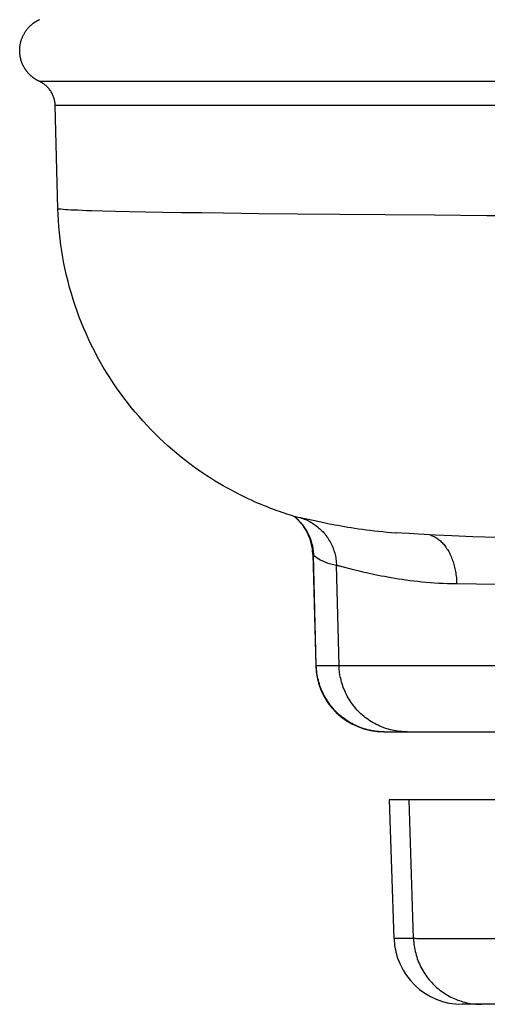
# Model space of a CAD drawing. Header units: millimetres. Extents: x 2060 to 2634, y 1467 to 1764.
# Tile 8 of 64: x 2536.224 to 2536.745, y 1576.956 to 1578.055. Entities that reach past the tile are written whole.
import ezdxf

# ---------------------------------------------------------------- set-up
doc = ezdxf.new("R2010")
doc.units = ezdxf.units.MM

msp = doc.modelspace()

# ---------------------------------------------------------------- linework, layer by layer
at = {"linetype": 'Continuous'}
for p, q in [((2536.2396, 1578.0507), (2536.24, 1578.051)), ((2536.24, 1578.051), (2536.2403, 1578.0513)), ((2536.2403, 1578.0513), (2536.2407, 1578.0515)), ((2536.2407, 1578.0515), (2536.2411, 1578.0518)), ((2536.2411, 1578.0518), (2536.2415, 1578.052)), ((2536.2415, 1578.052), (2536.2418, 1578.0523)), ((2536.2418, 1578.0523), (2536.2422, 1578.0525)), ((2536.2422, 1578.0525), (2536.2426, 1578.0527)), ((2536.2426, 1578.0527), (2536.243, 1578.053)), ((2536.243, 1578.053), (2536.2433, 1578.0532)), ((2536.2433, 1578.0532), (2536.2437, 1578.0534)), ((2536.2437, 1578.0534), (2536.2441, 1578.0536)), ((2536.2441, 1578.0536), (2536.2445, 1578.0538)), ((2536.2445, 1578.0538), (2536.2448, 1578.054)), ((2536.2448, 1578.054), (2536.2452, 1578.0542)), ((2536.2452, 1578.0542), (2536.2456, 1578.0543)), ((2536.2456, 1578.0543), (2536.246, 1578.0545)), ((2536.246, 1578.0545), (2536.2461, 1578.0546)), ((2536.2296, 1578.0399), (2536.23, 1578.0404)), ((2536.23, 1578.0404), (2536.2303, 1578.041)), ((2536.2303, 1578.041), (2536.2307, 1578.0415)), ((2536.2307, 1578.0415), (2536.231, 1578.042)), ((2536.231, 1578.042), (2536.2314, 1578.0425)), ((2536.2314, 1578.0425), (2536.2318, 1578.043)), ((2536.2318, 1578.043), (2536.2321, 1578.0435)), ((2536.2321, 1578.0435), (2536.2325, 1578.0439)), ((2536.2325, 1578.0439), (2536.2329, 1578.0444)), ((2536.2329, 1578.0444), (2536.2332, 1578.0448)), ((2536.2332, 1578.0448), (2536.2336, 1578.0453)), ((2536.2336, 1578.0453), (2536.234, 1578.0457)), ((2536.234, 1578.0457), (2536.2344, 1578.0461)), ((2536.2344, 1578.0461), (2536.2347, 1578.0465)), ((2536.2347, 1578.0465), (2536.2351, 1578.0469)), ((2536.2351, 1578.0469), (2536.2355, 1578.0472)), ((2536.2355, 1578.0472), (2536.2359, 1578.0476)), ((2536.2359, 1578.0476), (2536.2362, 1578.0479)), ((2536.2362, 1578.0479), (2536.2366, 1578.0483)), ((2536.2366, 1578.0483), (2536.237, 1578.0486)), ((2536.237, 1578.0486), (2536.2373, 1578.0489)), ((2536.2373, 1578.0489), (2536.2377, 1578.0493)), ((2536.2377, 1578.0493), (2536.2381, 1578.0496)), ((2536.2381, 1578.0496), (2536.2385, 1578.0499)), ((2536.2385, 1578.0499), (2536.2388, 1578.0502)), ((2536.2388, 1578.0502), (2536.2392, 1578.0505)), ((2536.2392, 1578.0505), (2536.2396, 1578.0507)), ((2536.2251, 1578.0288), (2536.2253, 1578.0296)), ((2536.2253, 1578.0296), (2536.2255, 1578.0304)), ((2536.2255, 1578.0304), (2536.2258, 1578.0312)), ((2536.2258, 1578.0312), (2536.226, 1578.0319)), ((2536.226, 1578.0319), (2536.2263, 1578.0327)), ((2536.2263, 1578.0327), (2536.2265, 1578.0334)), ((2536.2265, 1578.0334), (2536.2268, 1578.0341)), ((2536.2268, 1578.0341), (2536.2271, 1578.0349)), ((2536.2271, 1578.0349), (2536.2274, 1578.0355)), ((2536.2274, 1578.0355), (2536.2277, 1578.0362)), ((2536.2277, 1578.0362), (2536.228, 1578.0369)), ((2536.228, 1578.0369), (2536.2283, 1578.0375)), ((2536.2283, 1578.0375), (2536.2286, 1578.0381)), ((2536.2286, 1578.0381), (2536.229, 1578.0387)), ((2536.229, 1578.0387), (2536.2293, 1578.0393)), ((2536.2293, 1578.0393), (2536.2296, 1578.0399)), ((2536.2241, 1578.021), (2536.2242, 1578.0218)), ((2536.2241, 1578.0203), (2536.2241, 1578.021)), ((2536.2241, 1578.0196), (2536.2241, 1578.0203)), ((2536.2241, 1578.0189), (2536.2241, 1578.0196)), ((2536.2242, 1578.0182), (2536.2241, 1578.0189)), ((2536.2242, 1578.0233), (2536.2243, 1578.0241)), ((2536.2242, 1578.0226), (2536.2242, 1578.0233)), ((2536.2242, 1578.0218), (2536.2242, 1578.0226)), ((2536.2242, 1578.0175), (2536.2242, 1578.0182)), ((2536.2243, 1578.0241), (2536.2244, 1578.0249)), ((2536.2244, 1578.0249), (2536.2245, 1578.0257)), ((2536.2245, 1578.0257), (2536.2246, 1578.0265)), ((2536.2246, 1578.0265), (2536.2248, 1578.0273)), ((2536.2248, 1578.0273), (2536.2249, 1578.028)), ((2536.2249, 1578.028), (2536.2251, 1578.0288)), ((2536.2243, 1578.0168), (2536.2242, 1578.0175)), ((2536.2243, 1578.0161), (2536.2243, 1578.0168)), ((2536.2244, 1578.0154), (2536.2243, 1578.0161)), ((2536.2245, 1578.0148), (2536.2244, 1578.0154)), ((2536.2246, 1578.0141), (2536.2245, 1578.0148)), ((2536.2247, 1578.0135), (2536.2246, 1578.0141)), ((2536.2248, 1578.0129), (2536.2247, 1578.0135)), ((2536.2249, 1578.0123), (2536.2248, 1578.0129)), ((2536.2251, 1578.0117), (2536.2249, 1578.0123)), ((2536.2252, 1578.0111), (2536.2251, 1578.0117)), ((2536.2254, 1578.0105), (2536.2252, 1578.0111)), ((2536.2255, 1578.0099), (2536.2254, 1578.0105)), ((2536.2257, 1578.0093), (2536.2255, 1578.0099)), ((2536.2258, 1578.0088), (2536.2257, 1578.0093)), ((2536.226, 1578.0082), (2536.2258, 1578.0088)), ((2536.2262, 1578.0077), (2536.226, 1578.0082)), ((2536.2264, 1578.0072), (2536.2262, 1578.0077)), ((2536.2266, 1578.0066), (2536.2264, 1578.0072)), ((2536.2268, 1578.0061), (2536.2266, 1578.0066)), ((2536.227, 1578.0056), (2536.2268, 1578.0061)), ((2536.2272, 1578.0051), (2536.227, 1578.0056)), ((2536.2274, 1578.0046), (2536.2272, 1578.0051)), ((2536.2277, 1578.0041), (2536.2274, 1578.0046)), ((2536.2279, 1578.0036), (2536.2277, 1578.0041)), ((2536.2281, 1578.0032), (2536.2279, 1578.0036)), ((2536.2283, 1578.0027), (2536.2281, 1578.0032)), ((2536.2286, 1578.0022), (2536.2283, 1578.0027)), ((2536.2288, 1578.0018), (2536.2286, 1578.0022)), ((2536.2291, 1578.0014), (2536.2288, 1578.0018)), ((2536.2293, 1578.0009), (2536.2291, 1578.0014)), ((2536.2296, 1578.0005), (2536.2293, 1578.0009)), ((2536.2298, 1578.0001), (2536.2296, 1578.0005)), ((2536.2301, 1577.9997), (2536.2298, 1578.0001)), ((2536.2303, 1577.9993), (2536.2301, 1577.9997)), ((2536.2306, 1577.9989), (2536.2303, 1577.9993)), ((2536.2309, 1577.9985), (2536.2306, 1577.9989)), ((2536.2311, 1577.9981), (2536.2309, 1577.9985)), ((2536.2314, 1577.9977), (2536.2311, 1577.9981)), ((2536.2317, 1577.9974), (2536.2314, 1577.9977)), ((2536.2319, 1577.997), (2536.2317, 1577.9974)), ((2536.2322, 1577.9967), (2536.2319, 1577.997)), ((2536.2325, 1577.9963), (2536.2322, 1577.9967)), ((2536.2328, 1577.996), (2536.2325, 1577.9963)), ((2536.233, 1577.9957), (2536.2328, 1577.996)), ((2536.2333, 1577.9953), (2536.233, 1577.9957)), ((2536.2336, 1577.995), (2536.2333, 1577.9953)), ((2536.2339, 1577.9947), (2536.2336, 1577.995)), ((2536.2341, 1577.9944), (2536.2339, 1577.9947)), ((2536.2344, 1577.9941), (2536.2341, 1577.9944)), ((2536.2347, 1577.9938), (2536.2344, 1577.9941)), ((2536.235, 1577.9936), (2536.2347, 1577.9938)), ((2536.2352, 1577.9933), (2536.235, 1577.9936)), ((2536.2355, 1577.993), (2536.2352, 1577.9933)), ((2536.2358, 1577.9927), (2536.2355, 1577.993)), ((2536.236, 1577.9925), (2536.2358, 1577.9927)), ((2536.2363, 1577.9922), (2536.236, 1577.9925)), ((2536.2366, 1577.992), (2536.2363, 1577.9922)), ((2536.2369, 1577.9917), (2536.2366, 1577.992)), ((2536.2371, 1577.9915), (2536.2369, 1577.9917)), ((2536.2374, 1577.9912), (2536.2371, 1577.9915)), ((2536.2377, 1577.991), (2536.2374, 1577.9912)), ((2536.238, 1577.9908), (2536.2377, 1577.991)), ((2536.2382, 1577.9906), (2536.238, 1577.9908)), ((2536.2385, 1577.9903), (2536.2382, 1577.9906)), ((2536.2388, 1577.9901), (2536.2385, 1577.9903)), ((2536.2391, 1577.9899), (2536.2388, 1577.9901)), ((2536.2394, 1577.9897), (2536.2391, 1577.9899)), ((2536.2396, 1577.9895), (2536.2394, 1577.9897)), ((2536.2399, 1577.9893), (2536.2396, 1577.9895)), ((2536.2402, 1577.9891), (2536.2399, 1577.9893)), ((2536.2405, 1577.9889), (2536.2402, 1577.9891)), ((2536.2407, 1577.9887), (2536.2405, 1577.9889)), ((2536.241, 1577.9885), (2536.2407, 1577.9887)), ((2536.2413, 1577.9883), (2536.241, 1577.9885)), ((2536.2416, 1577.9882), (2536.2413, 1577.9883)), ((2536.2418, 1577.988), (2536.2416, 1577.9882)), ((2536.2421, 1577.9878), (2536.2418, 1577.988)), ((2536.2424, 1577.9876), (2536.2421, 1577.9878)), ((2536.2427, 1577.9875), (2536.2424, 1577.9876)), ((2536.2429, 1577.9873), (2536.2427, 1577.9875)), ((2536.2432, 1577.9872), (2536.2429, 1577.9873)), ((2536.2435, 1577.987), (2536.2432, 1577.9872)), ((2536.2438, 1577.9868), (2536.2435, 1577.987)), ((2536.244, 1577.9867), (2536.2438, 1577.9868)), ((2536.2443, 1577.9865), (2536.244, 1577.9867)), ((2536.2446, 1577.9864), (2536.2443, 1577.9865)), ((2536.2449, 1577.9863), (2536.2446, 1577.9864)), ((2536.2452, 1577.9861), (2536.2449, 1577.9863)), ((2536.2454, 1577.986), (2536.2452, 1577.9861)), ((2536.2457, 1577.9859), (2536.2454, 1577.986)), ((2536.246, 1577.9857), (2536.2457, 1577.9859)), ((2536.2461, 1577.9857), (2536.246, 1577.9857)), ((2540.8731, 1577.9857), (2536.2461, 1577.9857)), ((2536.2465, 1577.9855), (2536.2461, 1577.9857)), ((2536.2474, 1577.985), (2536.2465, 1577.9855)), ((2536.2483, 1577.9845), (2536.2474, 1577.985)), ((2536.2492, 1577.984), (2536.2483, 1577.9845)), ((2536.25, 1577.9835), (2536.2492, 1577.984)), ((2536.2509, 1577.9829), (2536.25, 1577.9835)), ((2536.2517, 1577.9823), (2536.2509, 1577.9829)), ((2536.2525, 1577.9816), (2536.2517, 1577.9823)), ((2536.2533, 1577.981), (2536.2525, 1577.9816)), ((2536.2541, 1577.9803), (2536.2533, 1577.981)), ((2536.2548, 1577.9796), (2536.2541, 1577.9803)), ((2536.2555, 1577.9788), (2536.2548, 1577.9796)), ((2536.2562, 1577.9781), (2536.2555, 1577.9788)), ((2536.2569, 1577.9773), (2536.2562, 1577.9781)), ((2536.2575, 1577.9765), (2536.2569, 1577.9773)), ((2536.2581, 1577.9756), (2536.2575, 1577.9765)), ((2536.2587, 1577.9748), (2536.2581, 1577.9756)), ((2536.2592, 1577.9739), (2536.2587, 1577.9748)), ((2536.2598, 1577.973), (2536.2592, 1577.9739)), ((2536.2603, 1577.9721), (2536.2598, 1577.973)), ((2536.2607, 1577.9712), (2536.2603, 1577.9721)), ((2536.2611, 1577.9703), (2536.2607, 1577.9712)), ((2536.2615, 1577.9693), (2536.2611, 1577.9703)), ((2536.2619, 1577.9684), (2536.2615, 1577.9693)), ((2536.2622, 1577.9674), (2536.2619, 1577.9684)), ((2536.2625, 1577.9664), (2536.2622, 1577.9674)), ((2536.2628, 1577.9654), (2536.2625, 1577.9664)), ((2536.263, 1577.9644), (2536.2628, 1577.9654)), ((2536.2632, 1577.9634), (2536.263, 1577.9644)), ((2536.2634, 1577.9624), (2536.2632, 1577.9634)), ((2536.2635, 1577.9614), (2536.2634, 1577.9624)), ((2536.2636, 1577.9603), (2536.2635, 1577.9614)), ((2536.2637, 1577.9593), (2536.2636, 1577.9603)), ((2536.2637, 1577.9589), (2536.2637, 1577.9593)), ((2536.2639, 1577.9589), (2536.2637, 1577.9589)), ((2536.2667, 1577.8437), (2536.2637, 1577.9589)), ((2536.2714, 1577.9589), (2536.2639, 1577.9589)), ((2536.2743, 1577.9589), (2536.2714, 1577.9589)), ((2536.2854, 1577.9589), (2536.2743, 1577.9589)), ((2536.29, 1577.9589), (2536.2854, 1577.9589)), ((2536.2951, 1577.9589), (2536.29, 1577.9589)), ((2536.3006, 1577.9589), (2536.2951, 1577.9589)), ((2536.3511, 1577.9589), (2536.3006, 1577.9589)), ((2536.3601, 1577.9589), (2536.3511, 1577.9589)), ((2536.3695, 1577.9589), (2536.3601, 1577.9589)), ((2536.3793, 1577.9589), (2536.3695, 1577.9589)), ((2536.3895, 1577.9589), (2536.3793, 1577.9589)), ((2536.4228, 1577.9589), (2536.3895, 1577.9589)), ((2536.4347, 1577.9589), (2536.4228, 1577.9589)), ((2536.447, 1577.9589), (2536.4347, 1577.9589)), ((2536.4598, 1577.9589), (2536.447, 1577.9589)), ((2536.4729, 1577.9589), (2536.4598, 1577.9589)), ((2536.4865, 1577.9589), (2536.4729, 1577.9589)), ((2536.5149, 1577.9589), (2536.4865, 1577.9589)), ((2536.5297, 1577.9589), (2536.5149, 1577.9589)), ((2536.545, 1577.9589), (2536.5297, 1577.9589)), ((2536.5607, 1577.9589), (2536.545, 1577.9589)), ((2536.5768, 1577.9589), (2536.5607, 1577.9589)), ((2536.5934, 1577.9589), (2536.5768, 1577.9589)), ((2536.6104, 1577.9589), (2536.5934, 1577.9589)), ((2536.6278, 1577.9589), (2536.6104, 1577.9589)), ((2536.7823, 1577.9589), (2536.6278, 1577.9589)), ((2536.2669, 1577.8376), (2536.2667, 1577.8437)), ((2536.267, 1577.8435), (2536.2667, 1577.8437)), ((2536.2667, 1577.8437), (2536.2667, 1577.8437)), ((2536.2677, 1577.8433), (2536.267, 1577.8435)), ((2536.2689, 1577.8431), (2536.2677, 1577.8433)), ((2536.2705, 1577.843), (2536.2689, 1577.8431)), ((2536.2725, 1577.8428), (2536.2705, 1577.843)), ((2536.275, 1577.8426), (2536.2725, 1577.8428)), ((2536.2779, 1577.8424), (2536.275, 1577.8426)), ((2536.2812, 1577.8422), (2536.2779, 1577.8424)), ((2536.285, 1577.842), (2536.2812, 1577.8422)), ((2536.2673, 1577.8307), (2536.2669, 1577.8376)), ((2536.2892, 1577.8419), (2536.285, 1577.842)), ((2536.2939, 1577.8417), (2536.2892, 1577.8419)), ((2536.299, 1577.8415), (2536.2939, 1577.8417)), ((2536.3045, 1577.8413), (2536.299, 1577.8415)), ((2536.3169, 1577.841), (2536.3045, 1577.8413)), ((2536.331, 1577.8406), (2536.3169, 1577.841)), ((2536.3468, 1577.8403), (2536.331, 1577.8406)), ((2536.3643, 1577.8399), (2536.3468, 1577.8403)), ((2536.3836, 1577.8396), (2536.3643, 1577.8399)), ((2536.4045, 1577.8392), (2536.3836, 1577.8396)), ((2536.4271, 1577.8389), (2536.4045, 1577.8392)), ((2536.4513, 1577.8386), (2536.4271, 1577.8389)), ((2536.4907, 1577.8381), (2536.4513, 1577.8386)), ((2536.5338, 1577.8376), (2536.4907, 1577.8381)), ((2536.5808, 1577.8372), (2536.5338, 1577.8376)), ((2536.6317, 1577.8367), (2536.5808, 1577.8372)), ((2536.6864, 1577.8363), (2536.6317, 1577.8367)), ((2536.7448, 1577.8359), (2536.6864, 1577.8363)), ((2536.8069, 1577.8355), (2536.7448, 1577.8359)), ((2536.2677, 1577.8238), (2536.2673, 1577.8307)), ((2536.2684, 1577.8169), (2536.2677, 1577.8238)), ((2536.2691, 1577.81), (2536.2684, 1577.8169)), ((2536.27, 1577.8031), (2536.2691, 1577.81)), ((2536.271, 1577.7962), (2536.27, 1577.8031)), ((2536.2722, 1577.7894), (2536.271, 1577.7962)), ((2536.2734, 1577.7826), (2536.2722, 1577.7894)), ((2536.2748, 1577.7758), (2536.2734, 1577.7826)), ((2536.2763, 1577.7691), (2536.2748, 1577.7758)), ((2536.278, 1577.7624), (2536.2763, 1577.7691)), ((2536.2798, 1577.7557), (2536.278, 1577.7624)), ((2536.2817, 1577.749), (2536.2798, 1577.7557)), ((2536.2837, 1577.7424), (2536.2817, 1577.749)), ((2536.2858, 1577.7358), (2536.2837, 1577.7424)), ((2536.2881, 1577.7293), (2536.2858, 1577.7358)), ((2536.2905, 1577.7228), (2536.2881, 1577.7293)), ((2536.293, 1577.7164), (2536.2905, 1577.7228)), ((2536.2957, 1577.71), (2536.293, 1577.7164)), ((2536.2984, 1577.7037), (2536.2957, 1577.71)), ((2536.3013, 1577.6974), (2536.2984, 1577.7037)), ((2536.3043, 1577.6912), (2536.3013, 1577.6974)), ((2536.3074, 1577.685), (2536.3043, 1577.6912)), ((2536.3106, 1577.6789), (2536.3074, 1577.685)), ((2536.3139, 1577.6729), (2536.3106, 1577.6789)), ((2536.3173, 1577.6669), (2536.3139, 1577.6729)), ((2536.3209, 1577.661), (2536.3173, 1577.6669)), ((2536.3245, 1577.6552), (2536.3209, 1577.661)), ((2536.3283, 1577.6495), (2536.3245, 1577.6552)), ((2536.3321, 1577.6438), (2536.3283, 1577.6495)), ((2536.3361, 1577.6383), (2536.3321, 1577.6438)), ((2536.3401, 1577.6328), (2536.3361, 1577.6383)), ((2536.3442, 1577.6274), (2536.3401, 1577.6328)), ((2536.3485, 1577.622), (2536.3442, 1577.6274)), ((2536.3528, 1577.6168), (2536.3485, 1577.622)), ((2536.3572, 1577.6117), (2536.3528, 1577.6168)), ((2536.3616, 1577.6067), (2536.3572, 1577.6117)), ((2536.3662, 1577.6018), (2536.3616, 1577.6067)), ((2536.3707, 1577.5969), (2536.3662, 1577.6018)), ((2536.3754, 1577.5922), (2536.3707, 1577.5969)), ((2536.3801, 1577.5877), (2536.3754, 1577.5922)), ((2536.3849, 1577.5832), (2536.3801, 1577.5877)), ((2536.3897, 1577.5788), (2536.3849, 1577.5832)), ((2536.3945, 1577.5746), (2536.3897, 1577.5788)), ((2536.3993, 1577.5705), (2536.3945, 1577.5746)), ((2536.4042, 1577.5666), (2536.3993, 1577.5705)), ((2536.409, 1577.5627), (2536.4042, 1577.5666)), ((2536.4139, 1577.5591), (2536.409, 1577.5627)), ((2536.4187, 1577.5555), (2536.4139, 1577.5591)), ((2536.4235, 1577.5521), (2536.4187, 1577.5555)), ((2536.4282, 1577.5488), (2536.4235, 1577.5521)), ((2536.4329, 1577.5457), (2536.4282, 1577.5488)), ((2536.4375, 1577.5427), (2536.4329, 1577.5457)), ((2536.4421, 1577.5399), (2536.4375, 1577.5427)), ((2536.4466, 1577.5372), (2536.4421, 1577.5399)), ((2536.451, 1577.5346), (2536.4466, 1577.5372)), ((2536.4552, 1577.5322), (2536.451, 1577.5346)), ((2536.4594, 1577.5299), (2536.4552, 1577.5322)), ((2536.4635, 1577.5277), (2536.4594, 1577.5299)), ((2536.4675, 1577.5256), (2536.4635, 1577.5277)), ((2536.4714, 1577.5237), (2536.4675, 1577.5256)), ((2536.4752, 1577.5218), (2536.4714, 1577.5237)), ((2536.4789, 1577.5201), (2536.4752, 1577.5218)), ((2536.4825, 1577.5184), (2536.4789, 1577.5201)), ((2536.486, 1577.5168), (2536.4825, 1577.5184)), ((2536.4894, 1577.5153), (2536.486, 1577.5168)), ((2536.4927, 1577.5139), (2536.4894, 1577.5153)), ((2536.496, 1577.5126), (2536.4927, 1577.5139)), ((2536.4991, 1577.5113), (2536.496, 1577.5126)), ((2536.5022, 1577.5101), (2536.4991, 1577.5113)), ((2536.5052, 1577.5089), (2536.5022, 1577.5101)), ((2536.5082, 1577.5078), (2536.5052, 1577.5089)), ((2536.5111, 1577.5068), (2536.5082, 1577.5078)), ((2536.5139, 1577.5058), (2536.5111, 1577.5068)), ((2536.5166, 1577.5049), (2536.5139, 1577.5058)), ((2536.5193, 1577.5039), (2536.5166, 1577.5049)), ((2536.522, 1577.5031), (2536.5193, 1577.5039)), ((2536.5246, 1577.5022), (2536.522, 1577.5031)), ((2536.5271, 1577.5014), (2536.5246, 1577.5022)), ((2536.5294, 1577.5007), (2536.5271, 1577.5014)), ((2536.5294, 1577.5007), (2536.5315, 1577.5002)), ((2536.5302, 1577.5002), (2536.5298, 1577.5006)), ((2536.5302, 1577.5002), (2536.5303, 1577.5002)), ((2536.5307, 1577.4998), (2536.5302, 1577.5002)), ((2536.5303, 1577.5002), (2536.5316, 1577.4991)), ((2536.5313, 1577.4994), (2536.5307, 1577.4998)), ((2536.5318, 1577.499), (2536.5313, 1577.4994)), ((2536.5315, 1577.5002), (2536.534, 1577.4996)), ((2536.5316, 1577.4991), (2536.5318, 1577.499)), ((2536.5323, 1577.4985), (2536.5318, 1577.499)), ((2536.5323, 1577.4985), (2536.5329, 1577.498)), ((2536.5328, 1577.498), (2536.5323, 1577.4985)), ((2536.5334, 1577.4975), (2536.5328, 1577.498)), ((2536.5329, 1577.498), (2536.5341, 1577.4968)), ((2536.5339, 1577.497), (2536.5334, 1577.4975)), ((2536.5345, 1577.4964), (2536.5339, 1577.497)), ((2536.534, 1577.4996), (2536.5366, 1577.4991)), ((2536.5341, 1577.4968), (2536.5354, 1577.4956)), ((2536.5351, 1577.4958), (2536.5345, 1577.4964)), ((2536.5357, 1577.4952), (2536.5351, 1577.4958)), ((2536.5354, 1577.4956), (2536.5365, 1577.4944)), ((2536.5363, 1577.4945), (2536.5357, 1577.4952)), ((2536.5369, 1577.4938), (2536.5363, 1577.4945)), ((2536.5365, 1577.4944), (2536.5377, 1577.4931)), ((2536.5366, 1577.4991), (2536.5382, 1577.4986)), ((2536.5366, 1577.4991), (2536.5372, 1577.4991)), ((2536.5376, 1577.4931), (2536.5369, 1577.4938)), ((2536.5372, 1577.4991), (2536.5379, 1577.4989)), ((2536.5382, 1577.4923), (2536.5376, 1577.4931)), ((2536.5377, 1577.4931), (2536.5388, 1577.4918)), ((2536.5379, 1577.4989), (2536.5388, 1577.4987)), ((2536.5382, 1577.4986), (2536.5398, 1577.4981)), ((2536.5389, 1577.4915), (2536.5382, 1577.4923)), ((2536.5388, 1577.4987), (2536.5398, 1577.4985)), ((2536.5388, 1577.4918), (2536.5398, 1577.4905)), ((2536.5396, 1577.4906), (2536.5389, 1577.4915)), ((2536.5398, 1577.4985), (2536.5423, 1577.498)), ((2536.5398, 1577.4981), (2536.5414, 1577.4975)), ((2536.5414, 1577.4975), (2536.543, 1577.4968)), ((2536.5423, 1577.498), (2536.5532, 1577.4957)), ((2536.543, 1577.4968), (2536.5445, 1577.4961)), ((2536.5445, 1577.4961), (2536.5461, 1577.4954)), ((2536.5461, 1577.4954), (2536.5476, 1577.4946)), ((2536.5476, 1577.4946), (2536.549, 1577.4937)), ((2536.549, 1577.4937), (2536.5505, 1577.4929)), ((2536.5505, 1577.4929), (2536.5519, 1577.4919)), ((2536.5519, 1577.4919), (2536.5533, 1577.491)), ((2536.5532, 1577.4957), (2536.5579, 1577.4946)), ((2536.5533, 1577.491), (2536.5547, 1577.49)), ((2536.5579, 1577.4946), (2536.5632, 1577.4935)), ((2536.5632, 1577.4935), (2536.5691, 1577.4923)), ((2536.5691, 1577.4923), (2536.5722, 1577.4917)), ((2536.5722, 1577.4917), (2536.5755, 1577.4911)), ((2536.5755, 1577.4911), (2536.5789, 1577.4905)), ((2536.5402, 1577.4897), (2536.5396, 1577.4906)), ((2536.5398, 1577.4905), (2536.5409, 1577.4891)), ((2536.5409, 1577.4887), (2536.5402, 1577.4897)), ((2536.5409, 1577.4891), (2536.5418, 1577.4877)), ((2536.5416, 1577.4877), (2536.5409, 1577.4887)), ((2536.5423, 1577.4866), (2536.5416, 1577.4877)), ((2536.5418, 1577.4877), (2536.5428, 1577.4863)), ((2536.543, 1577.4855), (2536.5423, 1577.4866)), ((2536.5428, 1577.4863), (2536.5437, 1577.4848)), ((2536.5437, 1577.4844), (2536.543, 1577.4855)), ((2536.5437, 1577.4848), (2536.5445, 1577.4833)), ((2536.5443, 1577.4831), (2536.5437, 1577.4844)), ((2536.545, 1577.4819), (2536.5443, 1577.4831)), ((2536.5445, 1577.4833), (2536.5453, 1577.4818)), ((2536.5456, 1577.4806), (2536.545, 1577.4819)), ((2536.5453, 1577.4818), (2536.5461, 1577.4803)), ((2536.5462, 1577.4793), (2536.5456, 1577.4806)), ((2536.5461, 1577.4803), (2536.5468, 1577.4787)), ((2536.5547, 1577.49), (2536.556, 1577.4889)), ((2536.556, 1577.4889), (2536.5574, 1577.4878)), ((2536.5574, 1577.4878), (2536.5586, 1577.4867)), ((2536.5586, 1577.4867), (2536.5599, 1577.4855)), ((2536.5599, 1577.4855), (2536.5611, 1577.4843)), ((2536.5611, 1577.4843), (2536.5623, 1577.4831)), ((2536.5623, 1577.4831), (2536.5634, 1577.4818)), ((2536.5634, 1577.4818), (2536.5645, 1577.4805)), ((2536.5645, 1577.4805), (2536.5655, 1577.4792)), ((2536.5789, 1577.4905), (2536.5825, 1577.4898)), ((2536.5825, 1577.4898), (2536.5861, 1577.4892)), ((2536.5861, 1577.4892), (2536.5899, 1577.4885)), ((2536.5899, 1577.4885), (2536.5938, 1577.4879)), ((2536.5938, 1577.4879), (2536.5978, 1577.4873)), ((2536.5978, 1577.4873), (2536.6019, 1577.4867)), ((2536.6019, 1577.4867), (2536.6062, 1577.4861)), ((2536.6062, 1577.4861), (2536.6105, 1577.4855)), ((2536.6105, 1577.4855), (2536.6149, 1577.4849)), ((2536.6149, 1577.4849), (2536.6195, 1577.4844)), ((2536.6195, 1577.4844), (2536.6241, 1577.4839)), ((2536.6241, 1577.4839), (2536.6288, 1577.4834)), ((2536.6288, 1577.4834), (2536.6336, 1577.4829)), ((2536.6336, 1577.4829), (2536.6384, 1577.4825)), ((2536.6384, 1577.4825), (2536.6434, 1577.4822)), ((2536.6434, 1577.4822), (2536.6443, 1577.4821)), ((2536.6503, 1577.4817), (2536.6443, 1577.4821)), ((2536.6583, 1577.4812), (2536.6503, 1577.4817)), ((2536.6689, 1577.4806), (2536.6583, 1577.4812)), ((2536.6875, 1577.4796), (2536.6689, 1577.4806)), ((2536.6812, 1577.4799), (2536.6819, 1577.4797)), ((2536.6819, 1577.4797), (2536.683, 1577.4794)), ((2536.5468, 1577.4779), (2536.5462, 1577.4793)), ((2536.5468, 1577.4787), (2536.5475, 1577.4772)), ((2536.5473, 1577.4765), (2536.5468, 1577.4779)), ((2536.5478, 1577.475), (2536.5473, 1577.4765)), ((2536.5475, 1577.4772), (2536.5481, 1577.4756)), ((2536.5483, 1577.4735), (2536.5478, 1577.475)), ((2536.5481, 1577.4756), (2536.5486, 1577.474)), ((2536.5488, 1577.472), (2536.5483, 1577.4735)), ((2536.5486, 1577.474), (2536.5492, 1577.4723)), ((2536.5492, 1577.4705), (2536.5488, 1577.472)), ((2536.5492, 1577.4723), (2536.5496, 1577.4707)), ((2536.5495, 1577.4689), (2536.5492, 1577.4705)), ((2536.5499, 1577.4673), (2536.5495, 1577.4689)), ((2536.5496, 1577.4707), (2536.5501, 1577.469)), ((2536.5501, 1577.469), (2536.5504, 1577.4673)), ((2536.5655, 1577.4792), (2536.5665, 1577.4778)), ((2536.5665, 1577.4778), (2536.5675, 1577.4764)), ((2536.5675, 1577.4764), (2536.5685, 1577.475)), ((2536.5685, 1577.475), (2536.5693, 1577.4735)), ((2536.5693, 1577.4735), (2536.5702, 1577.4721)), ((2536.5702, 1577.4721), (2536.571, 1577.4706)), ((2536.571, 1577.4706), (2536.5717, 1577.469)), ((2536.5717, 1577.469), (2536.5724, 1577.4675)), ((2536.683, 1577.4794), (2536.684, 1577.4789)), ((2536.684, 1577.4789), (2536.6851, 1577.4785)), ((2536.6851, 1577.4785), (2536.6861, 1577.478)), ((2536.6861, 1577.478), (2536.6872, 1577.4774)), ((2536.6872, 1577.4774), (2536.6882, 1577.4768)), ((2536.7058, 1577.4788), (2536.6875, 1577.4796)), ((2536.6882, 1577.4768), (2536.6892, 1577.4761)), ((2536.6892, 1577.4761), (2536.6902, 1577.4754)), ((2536.6902, 1577.4754), (2536.6912, 1577.4747)), ((2536.6912, 1577.4747), (2536.6922, 1577.4739)), ((2536.6922, 1577.4739), (2536.6932, 1577.473)), ((2536.6932, 1577.473), (2536.6941, 1577.4722)), ((2536.6941, 1577.4722), (2536.695, 1577.4712)), ((2536.695, 1577.4712), (2536.6959, 1577.4703)), ((2536.6959, 1577.4703), (2536.6968, 1577.4693)), ((2536.6968, 1577.4693), (2536.6977, 1577.4682)), ((2536.7292, 1577.4778), (2536.7058, 1577.4788)), ((2536.7561, 1577.4768), (2536.7292, 1577.4778)), ((2536.5502, 1577.4657), (2536.5499, 1577.4673)), ((2536.5504, 1577.4641), (2536.5502, 1577.4657)), ((2536.5504, 1577.4673), (2536.5508, 1577.4657)), ((2536.5506, 1577.4625), (2536.5504, 1577.4641)), ((2536.5507, 1577.4609), (2536.5506, 1577.4625)), ((2536.5508, 1577.4593), (2536.5507, 1577.4609)), ((2536.5508, 1577.4657), (2536.551, 1577.464)), ((2536.5509, 1577.4582), (2536.5508, 1577.4593)), ((2536.5509, 1577.4582), (2536.5541, 1577.3341)), ((2536.5509, 1577.4582), (2536.5509, 1577.4581)), ((2536.5509, 1577.4581), (2536.551, 1577.4578)), ((2536.551, 1577.464), (2536.5512, 1577.4623)), ((2536.551, 1577.4578), (2536.5512, 1577.4575)), ((2536.5512, 1577.4623), (2536.5514, 1577.4606)), ((2536.5514, 1577.4606), (2536.5515, 1577.4589)), ((2536.5515, 1577.4589), (2536.5516, 1577.4572)), ((2536.5724, 1577.4675), (2536.5731, 1577.4659)), ((2536.5731, 1577.4659), (2536.5737, 1577.4643)), ((2536.5737, 1577.4643), (2536.5743, 1577.4627)), ((2536.5743, 1577.4627), (2536.5748, 1577.4611)), ((2536.5748, 1577.4611), (2536.5753, 1577.4595)), ((2536.5753, 1577.4595), (2536.5757, 1577.4578)), ((2536.5757, 1577.4578), (2536.5761, 1577.4561)), ((2536.6977, 1577.4682), (2536.6985, 1577.4671)), ((2536.6985, 1577.4671), (2536.6993, 1577.466)), ((2536.6993, 1577.466), (2536.7001, 1577.4648)), ((2536.7001, 1577.4648), (2536.7009, 1577.4636)), ((2536.7009, 1577.4636), (2536.7017, 1577.4624)), ((2536.7017, 1577.4624), (2536.7024, 1577.4611)), ((2536.7024, 1577.4611), (2536.7031, 1577.4598)), ((2536.7031, 1577.4598), (2536.7038, 1577.4585)), ((2536.7038, 1577.4585), (2536.7044, 1577.4571)), ((2536.5512, 1577.4575), (2536.5516, 1577.4572)), ((2536.5548, 1577.3341), (2536.5516, 1577.4572)), ((2536.5516, 1577.4572), (2536.5553, 1577.4545)), ((2536.5553, 1577.4545), (2536.5592, 1577.4521)), ((2536.5592, 1577.4521), (2536.5634, 1577.4501)), ((2536.5634, 1577.4501), (2536.5678, 1577.4483)), ((2536.5678, 1577.4483), (2536.5724, 1577.447)), ((2536.5724, 1577.447), (2536.5777, 1577.4459)), ((2536.5761, 1577.4561), (2536.5764, 1577.4545)), ((2536.5764, 1577.4545), (2536.5767, 1577.4528)), ((2536.5767, 1577.4528), (2536.5769, 1577.4511)), ((2536.5769, 1577.4511), (2536.5771, 1577.4494)), ((2536.5771, 1577.4494), (2536.5772, 1577.4477)), ((2536.5772, 1577.4477), (2536.5772, 1577.446)), ((2536.7044, 1577.4571), (2536.7051, 1577.4557)), ((2536.7051, 1577.4557), (2536.7056, 1577.4543)), ((2536.7056, 1577.4543), (2536.7062, 1577.4529)), ((2536.7062, 1577.4529), (2536.7068, 1577.4514)), ((2536.7068, 1577.4514), (2536.7073, 1577.4499)), ((2536.7073, 1577.4499), (2536.7077, 1577.4484)), ((2536.7077, 1577.4484), (2536.7082, 1577.4468)), ((2536.7082, 1577.4468), (2536.7086, 1577.4452)), ((2536.5802, 1577.3341), (2536.5772, 1577.446)), ((2536.5777, 1577.4459), (2536.5783, 1577.4458)), ((2536.5783, 1577.4458), (2536.5791, 1577.4456)), ((2536.5791, 1577.4456), (2536.5799, 1577.4454)), ((2536.5799, 1577.4454), (2536.5809, 1577.4452)), ((2536.5809, 1577.4452), (2536.5832, 1577.4446)), ((2536.5832, 1577.4446), (2536.5933, 1577.442)), ((2536.5933, 1577.442), (2536.5976, 1577.4409)), ((2536.5976, 1577.4409), (2536.6025, 1577.4397)), ((2536.6025, 1577.4397), (2536.6052, 1577.4391)), ((2536.6052, 1577.4391), (2536.6079, 1577.4384)), ((2536.6079, 1577.4384), (2536.6108, 1577.4378)), ((2536.6108, 1577.4378), (2536.6138, 1577.4371)), ((2536.6138, 1577.4371), (2536.617, 1577.4364)), ((2536.617, 1577.4364), (2536.6202, 1577.4357)), ((2536.7086, 1577.4452), (2536.709, 1577.4437)), ((2536.709, 1577.4437), (2536.7094, 1577.4421)), ((2536.7094, 1577.4421), (2536.7097, 1577.4404)), ((2536.7097, 1577.4404), (2536.71, 1577.4388)), ((2536.71, 1577.4388), (2536.7103, 1577.4372)), ((2536.7103, 1577.4372), (2536.7105, 1577.4355)), ((2536.6202, 1577.4357), (2536.6236, 1577.435)), ((2536.6236, 1577.435), (2536.6271, 1577.4343)), ((2536.6271, 1577.4343), (2536.6307, 1577.4336)), ((2536.6307, 1577.4336), (2536.6345, 1577.4329)), ((2536.6345, 1577.4329), (2536.6383, 1577.4322)), ((2536.6383, 1577.4322), (2536.6423, 1577.4316)), ((2536.6423, 1577.4316), (2536.6463, 1577.4309)), ((2536.6463, 1577.4309), (2536.6504, 1577.4303)), ((2536.6504, 1577.4303), (2536.6547, 1577.4297)), ((2536.6547, 1577.4297), (2536.659, 1577.4291)), ((2536.659, 1577.4291), (2536.6634, 1577.4285)), ((2536.6634, 1577.4285), (2536.6679, 1577.428)), ((2536.6679, 1577.428), (2536.6725, 1577.4276)), ((2536.6725, 1577.4276), (2536.6771, 1577.4271)), ((2536.6771, 1577.4271), (2536.6818, 1577.4267)), ((2536.6818, 1577.4267), (2536.6866, 1577.4264)), ((2536.6866, 1577.4264), (2536.6914, 1577.4261)), ((2536.6914, 1577.4261), (2536.6963, 1577.4258)), ((2536.6963, 1577.4258), (2536.7012, 1577.4256)), ((2536.7012, 1577.4256), (2536.7062, 1577.4255)), ((2536.7062, 1577.4255), (2536.7112, 1577.4254)), ((2536.7105, 1577.4355), (2536.7107, 1577.4338)), ((2536.7107, 1577.4338), (2536.7109, 1577.4322)), ((2536.7109, 1577.4322), (2536.711, 1577.4305)), ((2536.711, 1577.4305), (2536.7111, 1577.4288)), ((2536.7111, 1577.4288), (2536.7112, 1577.4271)), ((2536.7112, 1577.4271), (2536.7112, 1577.4254)), ((2536.7112, 1577.4254), (2536.7332, 1577.4251)), ((2536.7332, 1577.4251), (2536.7564, 1577.4249)), ((2536.5541, 1577.3341), (2536.9291, 1577.3341)), ((2536.5549, 1577.332), (2536.5548, 1577.3341)), ((2536.555, 1577.33), (2536.5549, 1577.332)), ((2536.5552, 1577.3279), (2536.555, 1577.33)), ((2536.5555, 1577.3258), (2536.5552, 1577.3279)), ((2536.5802, 1577.332), (2536.5802, 1577.3341)), ((2536.5804, 1577.33), (2536.5802, 1577.332)), ((2536.5806, 1577.3279), (2536.5804, 1577.33)), ((2536.5808, 1577.3258), (2536.5806, 1577.3279)), ((2536.5558, 1577.3237), (2536.5555, 1577.3258)), ((2536.5562, 1577.3216), (2536.5558, 1577.3237)), ((2536.5566, 1577.3196), (2536.5562, 1577.3216)), ((2536.5571, 1577.3176), (2536.5566, 1577.3196)), ((2536.5576, 1577.3155), (2536.5571, 1577.3176)), ((2536.5582, 1577.3135), (2536.5576, 1577.3155)), ((2536.5812, 1577.3237), (2536.5808, 1577.3258)), ((2536.5815, 1577.3216), (2536.5812, 1577.3237)), ((2536.582, 1577.3196), (2536.5815, 1577.3216)), ((2536.5824, 1577.3176), (2536.582, 1577.3196)), ((2536.583, 1577.3155), (2536.5824, 1577.3176)), ((2536.5836, 1577.3135), (2536.583, 1577.3155)), ((2536.5589, 1577.3115), (2536.5582, 1577.3135)), ((2536.5596, 1577.3096), (2536.5589, 1577.3115)), ((2536.5603, 1577.3076), (2536.5596, 1577.3096)), ((2536.5611, 1577.3057), (2536.5603, 1577.3076)), ((2536.562, 1577.3038), (2536.5611, 1577.3057)), ((2536.5842, 1577.3115), (2536.5836, 1577.3135)), ((2536.5849, 1577.3096), (2536.5842, 1577.3115)), ((2536.5857, 1577.3076), (2536.5849, 1577.3096)), ((2536.5865, 1577.3057), (2536.5857, 1577.3076)), ((2536.5874, 1577.3038), (2536.5865, 1577.3057)), ((2536.5629, 1577.3019), (2536.562, 1577.3038)), ((2536.5639, 1577.3), (2536.5629, 1577.3019)), ((2536.5649, 1577.2982), (2536.5639, 1577.3)), ((2536.566, 1577.2964), (2536.5649, 1577.2982)), ((2536.5671, 1577.2946), (2536.566, 1577.2964)), ((2536.5683, 1577.2929), (2536.5671, 1577.2946)), ((2536.5883, 1577.3019), (2536.5874, 1577.3038)), ((2536.5892, 1577.3), (2536.5883, 1577.3019)), ((2536.5903, 1577.2982), (2536.5892, 1577.3)), ((2536.5913, 1577.2964), (2536.5903, 1577.2982)), ((2536.5925, 1577.2946), (2536.5913, 1577.2964)), ((2536.5936, 1577.2929), (2536.5925, 1577.2946)), ((2536.5695, 1577.2912), (2536.5683, 1577.2929)), ((2536.5707, 1577.2895), (2536.5695, 1577.2912)), ((2536.572, 1577.2879), (2536.5707, 1577.2895)), ((2536.5734, 1577.2863), (2536.572, 1577.2879)), ((2536.5748, 1577.2847), (2536.5734, 1577.2863)), ((2536.5762, 1577.2832), (2536.5748, 1577.2847)), ((2536.5777, 1577.2817), (2536.5762, 1577.2832)), ((2536.5948, 1577.2912), (2536.5936, 1577.2929)), ((2536.5961, 1577.2895), (2536.5948, 1577.2912)), ((2536.5974, 1577.2879), (2536.5961, 1577.2895)), ((2536.5988, 1577.2863), (2536.5974, 1577.2879)), ((2536.6001, 1577.2847), (2536.5988, 1577.2863)), ((2536.6016, 1577.2832), (2536.6001, 1577.2847)), ((2536.6031, 1577.2817), (2536.6016, 1577.2832)), ((2536.5792, 1577.2802), (2536.5777, 1577.2817)), ((2536.5808, 1577.2788), (2536.5792, 1577.2802)), ((2536.5824, 1577.2775), (2536.5808, 1577.2788)), ((2536.584, 1577.2762), (2536.5824, 1577.2775)), ((2536.5857, 1577.2749), (2536.584, 1577.2762)), ((2536.5874, 1577.2737), (2536.5857, 1577.2749)), ((2536.5891, 1577.2725), (2536.5874, 1577.2737)), ((2536.5909, 1577.2714), (2536.5891, 1577.2725)), ((2536.5927, 1577.2703), (2536.5909, 1577.2714)), ((2536.6046, 1577.2802), (2536.6031, 1577.2817)), ((2536.6061, 1577.2788), (2536.6046, 1577.2802)), ((2536.6077, 1577.2775), (2536.6061, 1577.2788)), ((2536.6094, 1577.2762), (2536.6077, 1577.2775)), ((2536.611, 1577.2749), (2536.6094, 1577.2762)), ((2536.6127, 1577.2737), (2536.611, 1577.2749)), ((2536.6145, 1577.2725), (2536.6127, 1577.2737)), ((2536.6162, 1577.2714), (2536.6145, 1577.2725)), ((2536.618, 1577.2703), (2536.6162, 1577.2714)), ((2536.5945, 1577.2693), (2536.5927, 1577.2703)), ((2536.5964, 1577.2683), (2536.5945, 1577.2693)), ((2536.5982, 1577.2674), (2536.5964, 1577.2683)), ((2536.6001, 1577.2665), (2536.5982, 1577.2674)), ((2536.6021, 1577.2657), (2536.6001, 1577.2665)), ((2536.604, 1577.265), (2536.6021, 1577.2657)), ((2536.606, 1577.2643), (2536.604, 1577.265)), ((2536.608, 1577.2636), (2536.606, 1577.2643)), ((2536.61, 1577.263), (2536.608, 1577.2636)), ((2536.612, 1577.2625), (2536.61, 1577.263)), ((2536.614, 1577.262), (2536.612, 1577.2625)), ((2536.6161, 1577.2615), (2536.614, 1577.262)), ((2536.6181, 1577.2612), (2536.6161, 1577.2615)), ((2536.6199, 1577.2693), (2536.618, 1577.2703)), ((2536.6202, 1577.2608), (2536.6181, 1577.2612)), ((2536.6217, 1577.2683), (2536.6199, 1577.2693)), ((2536.6223, 1577.2606), (2536.6202, 1577.2608)), ((2536.6236, 1577.2674), (2536.6217, 1577.2683)), ((2536.6244, 1577.2604), (2536.6223, 1577.2606)), ((2536.6255, 1577.2665), (2536.6236, 1577.2674)), ((2536.6265, 1577.2602), (2536.6244, 1577.2604)), ((2536.6274, 1577.2657), (2536.6255, 1577.2665)), ((2536.6285, 1577.2602), (2536.6265, 1577.2602)), ((2536.6294, 1577.265), (2536.6274, 1577.2657)), ((2536.6306, 1577.2601), (2536.6285, 1577.2602)), ((2536.6313, 1577.2643), (2536.6294, 1577.265)), ((2536.6301, 1577.2601), (2537.1224, 1577.2601)), ((2536.6333, 1577.2636), (2536.6313, 1577.2643)), ((2536.6353, 1577.263), (2536.6333, 1577.2636)), ((2536.6374, 1577.2625), (2536.6353, 1577.263)), ((2536.6394, 1577.262), (2536.6374, 1577.2625)), ((2536.6414, 1577.2615), (2536.6394, 1577.262)), ((2536.6435, 1577.2612), (2536.6414, 1577.2615)), ((2536.6456, 1577.2608), (2536.6435, 1577.2612)), ((2536.6476, 1577.2606), (2536.6456, 1577.2608)), ((2536.6497, 1577.2604), (2536.6476, 1577.2606)), ((2536.6518, 1577.2602), (2536.6497, 1577.2604)), ((2536.6539, 1577.2602), (2536.6518, 1577.2602)), ((2536.656, 1577.2601), (2536.6539, 1577.2602)), ((2538.0769, 1577.1841), (2536.636, 1577.1841)), ((2536.636, 1577.1841), (2536.6414, 1577.0295)), ((2536.6632, 1577.0295), (2536.6582, 1577.1841)), ((2536.6632, 1577.0295), (2536.6414, 1577.0295)), ((2536.6632, 1577.0295), (2536.6633, 1577.0274)), ((2536.6638, 1577.0294), (2536.6632, 1577.0295)), ((2536.6644, 1577.0294), (2536.6638, 1577.0294)), ((2536.6652, 1577.0294), (2536.6644, 1577.0294)), ((2536.6669, 1577.0293), (2536.6652, 1577.0294)), ((2536.669, 1577.0293), (2536.6669, 1577.0293)), ((2536.764, 1577.0293), (2536.7185, 1577.0291)), ((2536.6633, 1577.0274), (2536.6635, 1577.0253)), ((2536.6635, 1577.0253), (2536.6637, 1577.0232)), ((2536.6637, 1577.0232), (2536.664, 1577.0212)), ((2536.664, 1577.0212), (2536.6643, 1577.0191)), ((2536.6643, 1577.0191), (2536.6647, 1577.0171)), ((2536.6729, 1577.0292), (2536.669, 1577.0293)), ((2536.6793, 1577.0292), (2536.6729, 1577.0292)), ((2536.6916, 1577.0291), (2536.6793, 1577.0292)), ((2536.7185, 1577.0291), (2536.6916, 1577.0291)), ((2536.6647, 1577.0171), (2536.6651, 1577.015)), ((2536.6651, 1577.015), (2536.6656, 1577.013)), ((2536.6656, 1577.013), (2536.6662, 1577.011)), ((2536.6662, 1577.011), (2536.6668, 1577.009)), ((2536.6668, 1577.009), (2536.6674, 1577.007)), ((2536.6674, 1577.007), (2536.6681, 1577.0051)), ((2536.6681, 1577.0051), (2536.6689, 1577.0031)), ((2536.6689, 1577.0031), (2536.6697, 1577.0012)), ((2536.6697, 1577.0012), (2536.6706, 1576.9993)), ((2536.6706, 1576.9993), (2536.6715, 1576.9975)), ((2536.6715, 1576.9975), (2536.6725, 1576.9956)), ((2536.6725, 1576.9956), (2536.6735, 1576.9938)), ((2536.6735, 1576.9938), (2536.6746, 1576.992)), ((2536.6746, 1576.992), (2536.6757, 1576.9903)), ((2536.6757, 1576.9903), (2536.6769, 1576.9885)), ((2536.6769, 1576.9885), (2536.6781, 1576.9868)), ((2536.6781, 1576.9868), (2536.6793, 1576.9852)), ((2536.6793, 1576.9852), (2536.6806, 1576.9836)), ((2536.6806, 1576.9836), (2536.682, 1576.982)), ((2536.682, 1576.982), (2536.6834, 1576.9804)), ((2536.6834, 1576.9804), (2536.6848, 1576.9789)), ((2536.6848, 1576.9789), (2536.6863, 1576.9775)), ((2536.6863, 1576.9775), (2536.6878, 1576.976)), ((2536.6878, 1576.976), (2536.6893, 1576.9746)), ((2536.6893, 1576.9746), (2536.6909, 1576.9733)), ((2536.6909, 1576.9733), (2536.6925, 1576.972)), ((2536.6925, 1576.972), (2536.6942, 1576.9708)), ((2536.6942, 1576.9708), (2536.6959, 1576.9695)), ((2536.6959, 1576.9695), (2536.6976, 1576.9684)), ((2536.6976, 1576.9684), (2536.6993, 1576.9673)), ((2536.6993, 1576.9673), (2536.7011, 1576.9662)), ((2536.7011, 1576.9662), (2536.7029, 1576.9652)), ((2536.7029, 1576.9652), (2536.7048, 1576.9642)), ((2536.7048, 1576.9642), (2536.7066, 1576.9633)), ((2536.7066, 1576.9633), (2536.7085, 1576.9625)), ((2536.7085, 1576.9625), (2536.7104, 1576.9617)), ((2536.7104, 1576.9617), (2536.7124, 1576.9609)), ((2536.7124, 1576.9609), (2536.7143, 1576.9602)), ((2536.7143, 1576.9602), (2536.7163, 1576.9596)), ((2536.7163, 1576.9596), (2536.7183, 1576.959)), ((2537.0927, 1576.9561), (2536.7174, 1576.9561)), ((2536.7183, 1576.959), (2536.7203, 1576.9584)), ((2536.7203, 1576.9584), (2536.7223, 1576.9579)), ((2536.7223, 1576.9579), (2536.7243, 1576.9575)), ((2536.7243, 1576.9575), (2536.7264, 1576.9572)), ((2536.7264, 1576.9572), (2536.7284, 1576.9568)), ((2536.7284, 1576.9568), (2536.7305, 1576.9566)), ((2536.7305, 1576.9566), (2536.7325, 1576.9564)), ((2536.7325, 1576.9564), (2536.7346, 1576.9562)), ((2536.7346, 1576.9562), (2536.7367, 1576.9562)), ((2536.7367, 1576.9562), (2536.7387, 1576.9561))]:
    msp.add_line(p, q, dxfattribs=at)
for centre, start in [((2536.6301, 1577.3361), 181.5), ((2536.7174, 1577.0321), 182)]:
    msp.add_arc(centre, 0.076, start, 270, dxfattribs=at)

doc.saveas('drawing.dxf')
